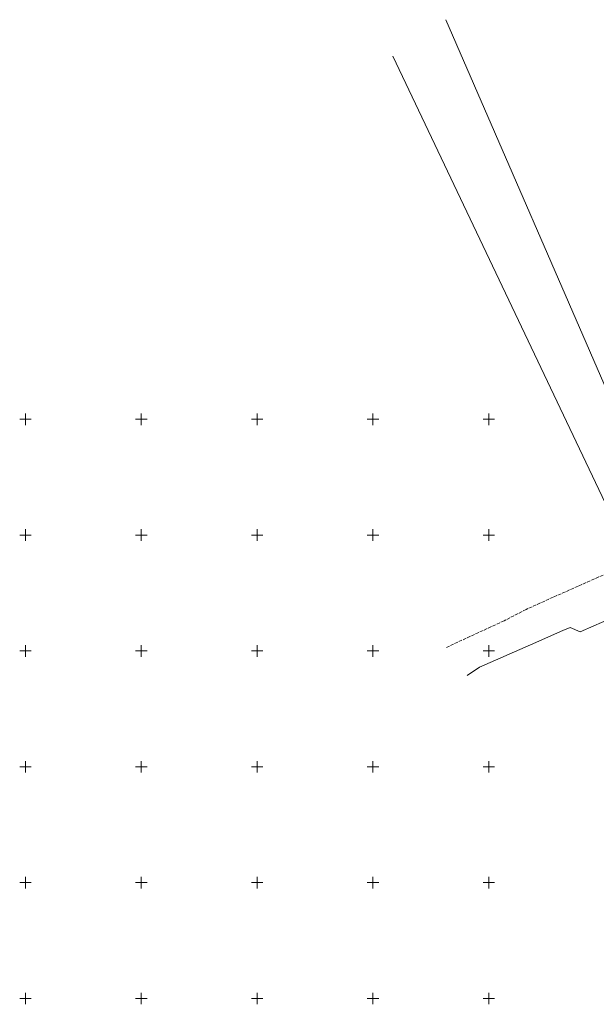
# Model space of a CAD drawing. Header units: metres. Extents: x 7549598 to 7550187, y 5738498 to 5738922.
# Tile 1 of 11: x 7549598 to 7549846, y 5738498 to 5738922. Entities that reach past the tile are written whole.
import ezdxf

# ---------------------------------------------------------------- set-up
doc = ezdxf.new("R2010")
doc.units = ezdxf.units.M
doc.header["$MEASUREMENT"] = 0
for name, pattern in [('1', [0]), ('3_SUPP_P', [2, 1.5, -0.5]), ('3_SUWP', [0])]:
    doc.linetypes.add(name, pattern=pattern)
for name, color, linetype, lineweight in [('Dzialki', 90, '1', 18), ('Podzial_sekcyjny_krzyze', 7, '1', 0), ('SUWP_L_0', 5, '3_SUWP', 18)]:
    doc.layers.add(name, color=color, linetype=linetype, lineweight=lineweight)
doc.layers.add('P_SUKP_L_0', color=7, linetype='3_SUPP_P', lineweight=18, true_color=0x803300)

msp = doc.modelspace()

# ---------------------------------------------------------------- linework, layer by layer
at = {"layer": 'Dzialki'}
for p, q in [((7549781.51, 5738922.42), (7549880.58, 5738693.92)), ((7549758.61, 5738906.69), (7549863.29, 5738686.35))]:
    msp.add_line(p, q, dxfattribs=at)
at = {"layer": 'P_SUKP_L_0', "linetype": '3_SUPP_P'}
for p, q in [((7549849.31, 5738682.72), (7549838.53, 5738677.94)), ((7549838.53, 5738677.94), (7549827.78, 5738673.19)), ((7549827.78, 5738673.19), (7549816.19, 5738667.95)), ((7549816.19, 5738667.95), (7549806.59, 5738663.01)), ((7549806.59, 5738663.01), (7549781.7, 5738651.54))]:
    msp.add_line(p, q, dxfattribs=at)
at = {"layer": 'Podzial_sekcyjny_krzyze'}
for p, q in [((7549597.5, 5738750), (7549602.5, 5738750)), ((7549600, 5738747.5), (7549600, 5738752.5)), ((7549647.5, 5738750), (7549652.5, 5738750)), ((7549650, 5738747.5), (7549650, 5738752.5)), ((7549697.5, 5738750), (7549702.5, 5738750)), ((7549700, 5738747.5), (7549700, 5738752.5)), ((7549747.5, 5738750), (7549752.5, 5738750)), ((7549750, 5738747.5), (7549750, 5738752.5)), ((7549797.5, 5738750), (7549802.5, 5738750)), ((7549800, 5738747.5), (7549800, 5738752.5)), ((7549600, 5738697.5), (7549600, 5738702.5)), ((7549650, 5738697.5), (7549650, 5738702.5)), ((7549700, 5738697.5), (7549700, 5738702.5)), ((7549750, 5738697.5), (7549750, 5738702.5)), ((7549800, 5738697.5), (7549800, 5738702.5)), ((7549597.5, 5738700), (7549602.5, 5738700)), ((7549647.5, 5738700), (7549652.5, 5738700)), ((7549697.5, 5738700), (7549702.5, 5738700)), ((7549747.5, 5738700), (7549752.5, 5738700)), ((7549797.5, 5738700), (7549802.5, 5738700)), ((7549600, 5738647.5), (7549600, 5738652.5)), ((7549650, 5738647.5), (7549650, 5738652.5)), ((7549700, 5738647.5), (7549700, 5738652.5)), ((7549750, 5738647.5), (7549750, 5738652.5)), ((7549800, 5738647.5), (7549800, 5738652.5)), ((7549597.5, 5738650), (7549602.5, 5738650)), ((7549647.5, 5738650), (7549652.5, 5738650)), ((7549697.5, 5738650), (7549702.5, 5738650)), ((7549747.5, 5738650), (7549752.5, 5738650)), ((7549797.5, 5738650), (7549802.5, 5738650)), ((7549597.5, 5738600), (7549602.5, 5738600)), ((7549600, 5738597.5), (7549600, 5738602.5)), ((7549647.5, 5738600), (7549652.5, 5738600)), ((7549650, 5738597.5), (7549650, 5738602.5)), ((7549697.5, 5738600), (7549702.5, 5738600)), ((7549700, 5738597.5), (7549700, 5738602.5)), ((7549747.5, 5738600), (7549752.5, 5738600)), ((7549750, 5738597.5), (7549750, 5738602.5)), ((7549797.5, 5738600), (7549802.5, 5738600)), ((7549800, 5738597.5), (7549800, 5738602.5)), ((7549597.5, 5738550), (7549602.5, 5738550)), ((7549600, 5738547.5), (7549600, 5738552.5)), ((7549647.5, 5738550), (7549652.5, 5738550)), ((7549650, 5738547.5), (7549650, 5738552.5)), ((7549697.5, 5738550), (7549702.5, 5738550)), ((7549700, 5738547.5), (7549700, 5738552.5)), ((7549747.5, 5738550), (7549752.5, 5738550)), ((7549750, 5738547.5), (7549750, 5738552.5)), ((7549797.5, 5738550), (7549802.5, 5738550)), ((7549800, 5738547.5), (7549800, 5738552.5)), ((7549600, 5738497.5), (7549600, 5738502.5)), ((7549650, 5738497.5), (7549650, 5738502.5)), ((7549700, 5738497.5), (7549700, 5738502.5)), ((7549750, 5738497.5), (7549750, 5738502.5)), ((7549800, 5738497.5), (7549800, 5738502.5)), ((7549597.5, 5738500), (7549602.5, 5738500)), ((7549647.5, 5738500), (7549652.5, 5738500)), ((7549697.5, 5738500), (7549702.5, 5738500)), ((7549747.5, 5738500), (7549752.5, 5738500)), ((7549797.5, 5738500), (7549802.5, 5738500))]:
    msp.add_line(p, q, dxfattribs=at)
at = {"layer": 'SUWP_L_0', "linetype": '3_SUWP'}
for p, q in [((7549855.31, 5738665.18), (7549845.32, 5738660.84)), ((7549835.07, 5738660.17), (7549831.89, 5738658.83)), ((7549839.4, 5738658.26), (7549835.07, 5738660.17)), ((7549845.32, 5738660.84), (7549839.4, 5738658.26)), ((7549831.89, 5738658.83), (7549817.96, 5738652.66)), ((7549817.96, 5738652.66), (7549796.03, 5738642.94)), ((7549796.03, 5738642.94), (7549790.63, 5738639.46))]:
    msp.add_line(p, q, dxfattribs=at)

doc.saveas('drawing.dxf')
